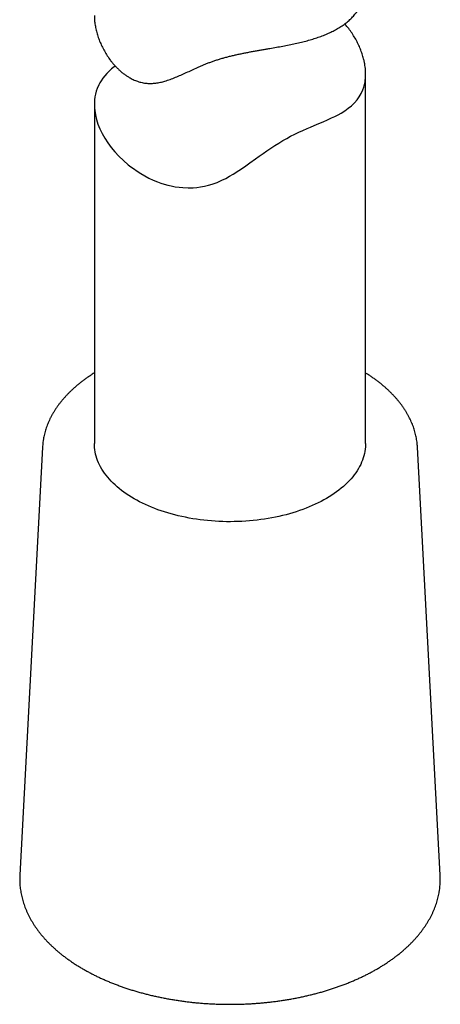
# Model space of a CAD drawing. Header units: millimetres. Extents: x 8 to 858, y 12 to 782.
# Tile 18 of 28: x 801 to 824, y 126 to 180. Entities that reach past the tile are written whole.
import ezdxf

# ---------------------------------------------------------------- set-up
doc = ezdxf.new("R2010")
doc.units = ezdxf.units.MM

msp = doc.modelspace()

# ---------------------------------------------------------------- linework, layer by layer
at = {"color": 7, "linetype": 'Continuous', "lineweight": 30}
for p, q in [((819.68, 156.601), (819.68, 177.017)), ((804.68, 175.331), (804.68, 156.601)), ((801.814, 156.393), (800.558, 132.736)), ((801.814, 156.396), (801.814, 156.393)), ((823.802, 132.736), (822.546, 156.393)), ((822.546, 156.392), (822.546, 156.393)), ((800.558, 132.732), (800.558, 132.736))]:
    msp.add_line(p, q, dxfattribs=at)
at = {"color": 7, "linetype": 'Continuous', "lineweight": 30, "flags": 128}
for points in [[(805.834, 177.464), (805.773, 177.419), (805.63, 177.304), (805.497, 177.183), (805.373, 177.059), (805.257, 176.927), (805.152, 176.792), (805.057, 176.651), (804.992, 176.543), (804.934, 176.432), (804.839, 176.216), (804.788, 176.065), (804.746, 175.912), (804.715, 175.755), (804.693, 175.593), (804.682, 175.428), (804.681, 175.261), (804.687, 175.135), (804.699, 175.007), (804.738, 174.76), (804.799, 174.507), (804.881, 174.252), (804.985, 173.993), (805.11, 173.735), (805.255, 173.477), (805.421, 173.222), (805.608, 172.968), (805.815, 172.719), (806.042, 172.474), (806.288, 172.236), (806.553, 172.009), (806.693, 171.898), (806.838, 171.79), (807.041, 171.649), (807.251, 171.516), (807.469, 171.39), (807.696, 171.271), (807.931, 171.161), (808.171, 171.062), (808.356, 170.994), (808.545, 170.934), (808.736, 170.88), (808.929, 170.834), (809.144, 170.793), (809.361, 170.761), (809.579, 170.74), (809.861, 170.729), (810.144, 170.736), (810.346, 170.753), (810.548, 170.779), (810.767, 170.82), (810.984, 170.872), (811.198, 170.935), (811.467, 171.033), (811.73, 171.148), (811.943, 171.254), (812.152, 171.368), (812.358, 171.49), (812.669, 171.687), (812.977, 171.894), (813.285, 172.11), (813.593, 172.331), (813.798, 172.477), (814.006, 172.624), (814.215, 172.77), (814.433, 172.919), (814.654, 173.065), (814.878, 173.207), (815.105, 173.343), (815.318, 173.463), (815.531, 173.578), (815.761, 173.694), (815.99, 173.803), (816.216, 173.906), (816.438, 174.004), (816.639, 174.09), (816.835, 174.173), (817.092, 174.281), (817.338, 174.385), (817.572, 174.488), (817.795, 174.59), (817.979, 174.679), (818.154, 174.77), (818.321, 174.864), (818.529, 174.992), (818.721, 175.128), (818.897, 175.27), (819.058, 175.424), (819.202, 175.587), (819.328, 175.761), (819.437, 175.95), (819.527, 176.15), (819.576, 176.291), (819.616, 176.438), (819.646, 176.589), (819.646, 176.589)], [(819.68, 156.601), (819.679, 156.523), (819.672, 156.401), (819.659, 156.279), (819.641, 156.157), (819.616, 156.036), (819.586, 155.916), (819.549, 155.795), (819.507, 155.676), (819.459, 155.557), (819.405, 155.439), (819.346, 155.322), (819.28, 155.206), (819.209, 155.091), (819.133, 154.977), (819.051, 154.865), (818.964, 154.754), (818.871, 154.644), (818.773, 154.536), (818.669, 154.43), (818.561, 154.325), (818.447, 154.222), (818.329, 154.121), (818.205, 154.022), (818.077, 153.925), (817.944, 153.831), (817.807, 153.738), (817.665, 153.647), (817.518, 153.559), (817.368, 153.474), (817.213, 153.391), (817.055, 153.31), (816.892, 153.232), (816.726, 153.157), (816.556, 153.084), (816.383, 153.015), (816.206, 152.948), (816.026, 152.884), (815.843, 152.823), (815.657, 152.764), (815.469, 152.709), (815.278, 152.657), (815.084, 152.609), (814.888, 152.563), (814.69, 152.521), (814.49, 152.481), (814.288, 152.445), (814.084, 152.413), (813.879, 152.384), (813.673, 152.358), (813.465, 152.335), (813.256, 152.316), (813.047, 152.3), (812.837, 152.288), (812.626, 152.279), (812.415, 152.273), (812.203, 152.271), (811.992, 152.272), (811.781, 152.277), (811.57, 152.285), (811.36, 152.297), (811.15, 152.312), (810.941, 152.33), (810.733, 152.352), (810.527, 152.377), (810.321, 152.406), (810.117, 152.438), (809.915, 152.473), (809.714, 152.512), (809.516, 152.553), (809.319, 152.598), (809.125, 152.646), (808.933, 152.698), (808.744, 152.752), (808.558, 152.809), (808.374, 152.87), (808.194, 152.933), (808.016, 153), (807.842, 153.069), (807.672, 153.141), (807.504, 153.215), (807.341, 153.293), (807.182, 153.373), (807.026, 153.455), (806.875, 153.54), (806.727, 153.628), (806.584, 153.718), (806.446, 153.81), (806.312, 153.904), (806.183, 154.001), (806.058, 154.099), (805.939, 154.2), (805.824, 154.302), (805.714, 154.407), (805.61, 154.513), (805.511, 154.62), (805.417, 154.73), (805.328, 154.84), (805.245, 154.952), (805.167, 155.066), (805.095, 155.181), (805.028, 155.296), (804.968, 155.413), (804.913, 155.531), (804.863, 155.65), (804.82, 155.769), (804.782, 155.889), (804.75, 156.01), (804.724, 156.131), (804.704, 156.252), (804.69, 156.374), (804.682, 156.496), (804.68, 156.601)]]:
    msp.add_lwpolyline(points, dxfattribs=at)
at = {"color": 7, "linetype": 'Continuous', "lineweight": 30}
for points, knots in [([(804.681, 180.258), (804.681, 180.237), (804.68, 180.174), (804.685, 180.066), (804.696, 179.933), (804.712, 179.798), (804.741, 179.616), (804.79, 179.387), (804.87, 179.112), (804.969, 178.839), (805.089, 178.565), (805.229, 178.295), (805.39, 178.029), (805.543, 177.811), (805.68, 177.638), (805.793, 177.506), (805.913, 177.378), (806.038, 177.256), (806.17, 177.14), (806.307, 177.03), (806.451, 176.928), (806.587, 176.842), (806.714, 176.771), (806.83, 176.714), (806.949, 176.662), (807.071, 176.617), (807.194, 176.578), (807.32, 176.547), (807.447, 176.523), (807.574, 176.508), (807.701, 176.5), (807.827, 176.5), (807.953, 176.506), (808.079, 176.519), (808.206, 176.538), (808.374, 176.571), (808.55, 176.616), (808.732, 176.672), (808.929, 176.74), (809.174, 176.836), (809.468, 176.963), (809.765, 177.098), (810.069, 177.24), (810.331, 177.36), (810.548, 177.457), (810.717, 177.529), (810.889, 177.599), (811.068, 177.668), (811.254, 177.735), (811.447, 177.8), (811.644, 177.861), (811.846, 177.92), (812.052, 177.975), (812.262, 178.028), (812.474, 178.077), (812.687, 178.124), (812.899, 178.168), (813.11, 178.21), (813.322, 178.25), (813.535, 178.289), (813.747, 178.327), (813.96, 178.364), (814.171, 178.4), (814.434, 178.445), (814.745, 178.499), (815.101, 178.564), (815.451, 178.631), (815.794, 178.702), (816.127, 178.779), (816.45, 178.862), (816.761, 178.951), (817.061, 179.049), (817.349, 179.155), (817.624, 179.27), (817.885, 179.394), (818.093, 179.508), (818.255, 179.606), (818.376, 179.685), (818.493, 179.768), (818.605, 179.853), (818.712, 179.941), (818.815, 180.033), (818.912, 180.127), (819.004, 180.225), (819.09, 180.326), (819.171, 180.429), (819.247, 180.536), (819.337, 180.677), (819.435, 180.858), (819.513, 181.044), (819.565, 181.198), (819.599, 181.315), (819.627, 181.435), (819.649, 181.557), (819.665, 181.68), (819.676, 181.806), (819.68, 181.904), (819.68, 181.96), (819.679, 181.974)], [0, 0, 0, 0, 0.003901, 0.012181, 0.020461, 0.028769, 0.037077, 0.053748, 0.069995, 0.086332, 0.102715, 0.119182, 0.135695, 0.152253, 0.161329, 0.170405, 0.179521, 0.188638, 0.197807, 0.206977, 0.21621, 0.225443, 0.232303, 0.239163, 0.246063, 0.252964, 0.259917, 0.266869, 0.273879, 0.280889, 0.287742, 0.294596, 0.301495, 0.308396, 0.315334, 0.322273, 0.336201, 0.344399, 0.352597, 0.369032, 0.385209, 0.401404, 0.417711, 0.434042, 0.442438, 0.450833, 0.459261, 0.467689, 0.476454, 0.485219, 0.494053, 0.502888, 0.511801, 0.520714, 0.529701, 0.538689, 0.547438, 0.556188, 0.564999, 0.57381, 0.58268, 0.591551, 0.600472, 0.609393, 0.624926, 0.640558, 0.656242, 0.672016, 0.687837, 0.7037, 0.7195, 0.735383, 0.751308, 0.767313, 0.78336, 0.799446, 0.808074, 0.816709, 0.825394, 0.834079, 0.842793, 0.851507, 0.860277, 0.869046, 0.877847, 0.886647, 0.895475, 0.90431, 0.921019, 0.937832, 0.946267, 0.954701, 0.96319, 0.971678, 0.980194, 0.988711, 0.997253, 1, 1, 1, 1]), ([(819.646, 176.589), (819.652, 176.627), (819.663, 176.704), (819.675, 176.836), (819.682, 176.985), (819.678, 177.152), (819.666, 177.324), (819.643, 177.499), (819.611, 177.677), (819.563, 177.888), (819.492, 178.129), (819.392, 178.401), (819.273, 178.672), (819.133, 178.941), (818.974, 179.208), (818.793, 179.468), (818.642, 179.663), (818.547, 179.767), (818.524, 179.792)], [0, 0, 0, 0, 0.040011, 0.080022, 0.134078, 0.188157, 0.242215, 0.296883, 0.351572, 0.406241, 0.488347, 0.568215, 0.649023, 0.729832, 0.811354, 0.892875, 0.974403, 1, 1, 1, 1]), ([(804.68, 160.493), (804.642, 160.468), (804.548, 160.41), (804.404, 160.315), (804.248, 160.208), (804.097, 160.098), (803.949, 159.986), (803.806, 159.872), (803.667, 159.756), (803.532, 159.638), (803.402, 159.518), (803.277, 159.396), (803.157, 159.272), (803.041, 159.146), (802.93, 159.019), (802.824, 158.89), (802.723, 158.76), (802.627, 158.628), (802.536, 158.495), (802.451, 158.361), (802.371, 158.225), (802.296, 158.089), (802.226, 157.951), (802.161, 157.813), (802.102, 157.674), (802.049, 157.534), (802, 157.393), (801.957, 157.252), (801.92, 157.111), (801.889, 156.972), (801.87, 156.874), (801.862, 156.823), (801.861, 156.818)], [0, 0, 0, 0, 0.024825, 0.060107, 0.095388, 0.130665, 0.165936, 0.201196, 0.236442, 0.271669, 0.306872, 0.342047, 0.377188, 0.412288, 0.447342, 0.482343, 0.517285, 0.552162, 0.586967, 0.621695, 0.65634, 0.690899, 0.725367, 0.759743, 0.794024, 0.828212, 0.862308, 0.896315, 0.930237, 0.964082, 0.996008, 1, 1, 1, 1]), ([(822.545, 156.391), (822.544, 156.414), (822.541, 156.483), (822.53, 156.601), (822.512, 156.743), (822.489, 156.885), (822.46, 157.026), (822.426, 157.167), (822.387, 157.308), (822.342, 157.448), (822.292, 157.587), (822.236, 157.726), (822.176, 157.864), (822.11, 158.001), (822.039, 158.138), (821.962, 158.273), (821.881, 158.407), (821.794, 158.54), (821.702, 158.672), (821.605, 158.803), (821.503, 158.932), (821.396, 159.059), (821.284, 159.186), (821.167, 159.31), (821.045, 159.433), (820.919, 159.554), (820.788, 159.673), (820.653, 159.79), (820.513, 159.906), (820.369, 160.019), (820.22, 160.13), (820.067, 160.239), (819.91, 160.346), (819.781, 160.43), (819.703, 160.478), (819.68, 160.492)], [0, 0, 0, 0, 0.014285, 0.044787, 0.075306, 0.105853, 0.136439, 0.167072, 0.197763, 0.228517, 0.259342, 0.290243, 0.321223, 0.352285, 0.38343, 0.414659, 0.445969, 0.477359, 0.508825, 0.540364, 0.57197, 0.60364, 0.635367, 0.667145, 0.69897, 0.730836, 0.762737, 0.794668, 0.826624, 0.858602, 0.890595, 0.922602, 0.954618, 0.986641, 1, 1, 1, 1]), ([(801.861, 156.818), (801.856, 156.791), (801.845, 156.717), (801.83, 156.595), (801.819, 156.481), (801.816, 156.415), (801.815, 156.396)], [0, 0, 0, 0, 0.190223, 0.528181, 0.865778, 1, 1, 1, 1]), ([(800.558, 132.731), (800.556, 132.685), (800.552, 132.589), (800.552, 132.443), (800.557, 132.293), (800.568, 132.142), (800.584, 131.992), (800.605, 131.843), (800.631, 131.693), (800.663, 131.544), (800.701, 131.396), (800.743, 131.248), (800.791, 131.1), (800.844, 130.953), (800.903, 130.807), (800.967, 130.661), (801.036, 130.517), (801.11, 130.373), (801.19, 130.23), (801.275, 130.088), (801.365, 129.947), (801.46, 129.808), (801.56, 129.67), (801.665, 129.533), (801.776, 129.397), (801.891, 129.263), (802.011, 129.131), (802.136, 129), (802.266, 128.871), (802.4, 128.744), (802.539, 128.618), (802.682, 128.495), (802.83, 128.373), (802.982, 128.254), (803.139, 128.136), (803.3, 128.021), (803.464, 127.908), (803.633, 127.797), (803.806, 127.689), (803.983, 127.582), (804.163, 127.478), (804.348, 127.377), (804.535, 127.278), (804.726, 127.181), (804.921, 127.087), (805.119, 126.996), (805.32, 126.907), (805.524, 126.821), (805.732, 126.738), (805.942, 126.657), (806.155, 126.579), (806.371, 126.504), (806.589, 126.431), (806.81, 126.362), (807.033, 126.295), (807.259, 126.231), (807.487, 126.17), (807.717, 126.112), (807.949, 126.057), (808.183, 126.005), (808.419, 125.956), (808.656, 125.91), (808.895, 125.867), (809.136, 125.827), (809.378, 125.79), (809.621, 125.756), (809.865, 125.725), (810.111, 125.697), (810.357, 125.673), (810.604, 125.651), (810.852, 125.633), (811.1, 125.618), (811.349, 125.606), (811.598, 125.597), (811.848, 125.591), (812.098, 125.588), (812.347, 125.589), (812.597, 125.593), (812.846, 125.599), (813.095, 125.609), (813.344, 125.623), (813.592, 125.639), (813.84, 125.658), (814.087, 125.681), (814.333, 125.706), (814.578, 125.735), (814.822, 125.767), (815.064, 125.802), (815.306, 125.84), (815.546, 125.881), (815.784, 125.925), (816.021, 125.972), (816.256, 126.022), (816.49, 126.075), (816.721, 126.131), (816.95, 126.19), (817.177, 126.252), (817.402, 126.317), (817.625, 126.385), (817.845, 126.455), (818.062, 126.529), (818.277, 126.605), (818.489, 126.684), (818.699, 126.766), (818.905, 126.85), (819.108, 126.937), (819.308, 127.027), (819.505, 127.119), (819.699, 127.214), (819.889, 127.311), (820.075, 127.411), (820.258, 127.513), (820.438, 127.618), (820.613, 127.725), (820.785, 127.835), (820.953, 127.946), (821.116, 128.06), (821.276, 128.177), (821.431, 128.295), (821.582, 128.415), (821.729, 128.538), (821.871, 128.662), (822.008, 128.789), (822.141, 128.917), (822.27, 129.047), (822.393, 129.179), (822.512, 129.312), (822.626, 129.447), (822.735, 129.584), (822.839, 129.722), (822.937, 129.861), (823.031, 130.002), (823.119, 130.144), (823.203, 130.287), (823.281, 130.431), (823.353, 130.576), (823.421, 130.722), (823.482, 130.868), (823.539, 131.016), (823.59, 131.164), (823.636, 131.312), (823.677, 131.461), (823.712, 131.611), (823.735, 131.73), (823.747, 131.799), (823.751, 131.818)], [0, 0, 0, 0, 0.006239, 0.013028, 0.019817, 0.026605, 0.033396, 0.040192, 0.046994, 0.053804, 0.060624, 0.067455, 0.074299, 0.081157, 0.088029, 0.094916, 0.10182, 0.108739, 0.115674, 0.122624, 0.12959, 0.13657, 0.143564, 0.150572, 0.157591, 0.164622, 0.171663, 0.178713, 0.185771, 0.192837, 0.199909, 0.206986, 0.214068, 0.221153, 0.228242, 0.235333, 0.242426, 0.249519, 0.256614, 0.263709, 0.270804, 0.277898, 0.284991, 0.292084, 0.299175, 0.306265, 0.313354, 0.320441, 0.327526, 0.33461, 0.341692, 0.348773, 0.355852, 0.362929, 0.370005, 0.377079, 0.384151, 0.391222, 0.398292, 0.40536, 0.412427, 0.419492, 0.426557, 0.43362, 0.440682, 0.447744, 0.454804, 0.461864, 0.468923, 0.475981, 0.483039, 0.490097, 0.497153, 0.50421, 0.511267, 0.518323, 0.525379, 0.532436, 0.539492, 0.546549, 0.553606, 0.560663, 0.567721, 0.574779, 0.581838, 0.588897, 0.595958, 0.603019, 0.610081, 0.617144, 0.624208, 0.631274, 0.63834, 0.645408, 0.652478, 0.659549, 0.666621, 0.673695, 0.680771, 0.687848, 0.694927, 0.702008, 0.709091, 0.716175, 0.723262, 0.73035, 0.73744, 0.744532, 0.751625, 0.75872, 0.765816, 0.772914, 0.780012, 0.787112, 0.794212, 0.801312, 0.808412, 0.815512, 0.82261, 0.829706, 0.8368, 0.843891, 0.850978, 0.85806, 0.865136, 0.872207, 0.879269, 0.886323, 0.893367, 0.900401, 0.907423, 0.914433, 0.921429, 0.92841, 0.935377, 0.942327, 0.949262, 0.956181, 0.963083, 0.96997, 0.976841, 0.983697, 0.990539, 0.997369, 1, 1, 1, 1]), ([(823.751, 131.818), (823.755, 131.846), (823.767, 131.924), (823.784, 132.052), (823.797, 132.202), (823.806, 132.353), (823.809, 132.503), (823.807, 132.63), (823.803, 132.707), (823.801, 132.734)], [0, 0, 0, 0, 0.091797, 0.256065, 0.42018, 0.584146, 0.74801, 0.911821, 1, 1, 1, 1])]:
    msp.add_open_spline(points, degree=3, knots=knots, dxfattribs=at)

doc.saveas('drawing.dxf')
